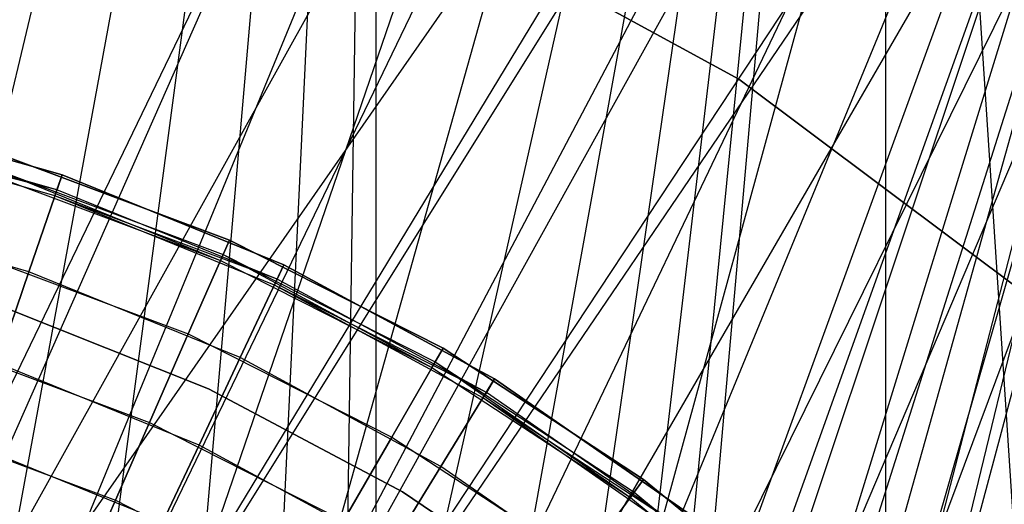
# Model space of a CAD drawing. Extents: x 0.1 to 12.1, y -6 to 6.
# Tile 79 of 181: x 6.228 to 6.471, y 0.425 to 0.545. Entities that reach past the tile are written whole.
import ezdxf

# ---------------------------------------------------------------- set-up
doc = ezdxf.new("R2010")
doc.units = 0
doc.header["$LTSCALE"] = 2.54
doc.layers.get('0').update_dxf_attribs({"linetype": 'CONTINUOUS'})

# ---------------------------------------------------------------- blocks, each defined once
blk = doc.blocks.new('DROPS_COLOR_C_STL')
at = {"color": 0}
for p, q in [((6.16837, 0.31145, 26.50722), (6.60097, 0.93168, 26.48376)), ((6.16837, 0.31145, 26.50722), (6.60097, 0.93168, 26.48376)), ((6.44337, 0.93168, 14.52045), (6.16881, 0.31128, 14.50918)), ((6.44337, 0.93168, 14.52045), (6.16881, 0.31128, 14.50918)), ((6.20344, 0.2952, 26.50648), (6.60097, 0.93168, 26.48376)), ((6.20344, 0.2952, 26.50648), (6.60097, 0.93168, 26.48376)), ((6.23638, 0.27439, 26.5056), (6.60097, 0.93168, 26.48376)), ((6.23638, 0.27439, 26.5056), (6.60097, 0.93168, 26.48376)), ((6.27208, 0.24392, 26.50445), (6.60097, 0.93168, 26.48376)), ((6.27208, 0.24392, 26.50445), (6.60097, 0.93168, 26.48376)), ((6.30275, 0.20802, 26.50328), (6.60097, 0.93168, 26.48376)), ((6.30275, 0.20802, 26.50328), (6.60097, 0.93168, 26.48376)), ((6.32731, 0.16797, 26.50224), (6.60097, 0.93168, 26.48376)), ((6.32731, 0.16797, 26.50224), (6.60097, 0.93168, 26.48376)), ((6.34537, 0.12439, 26.50141), (6.60097, 0.93168, 26.48376)), ((6.34537, 0.12439, 26.50141), (6.60097, 0.93168, 26.48376)), ((6.35635, 0.07863, 26.50087), (6.60097, 0.93168, 26.48376)), ((6.35635, 0.07863, 26.50087), (6.60097, 0.93168, 26.48376)), ((6.36005, 0.03169, 26.50069), (6.60097, 0.93168, 26.48376)), ((6.36005, 0.03169, 26.50069), (6.60097, 0.93168, 26.48376)), ((6.14585, 0.28888, 26.52167), (6.44165, 0.9, 26.53297)), ((6.14585, 0.28888, 26.52167), (6.44165, 0.9, 26.53297)), ((6.31607, 0.9, 35.53357), (6.16756, 0.28189, 35.527)), ((6.31607, 0.9, 35.53357), (6.16756, 0.28189, 35.527)), ((6.18458, 0.2751, 26.52232), (6.44165, 0.9, 26.53297)), ((6.18458, 0.2751, 26.52232), (6.44165, 0.9, 26.53297)), ((6.19955, 0.26809, 35.52795), (6.31607, 0.9, 35.53357)), ((6.19955, 0.26809, 35.52795), (6.31607, 0.9, 35.53357)), ((6.22078, 0.25633, 26.52315), (6.44165, 0.9, 26.53297)), ((6.22078, 0.25633, 26.52315), (6.44165, 0.9, 26.53297)), ((6.22964, 0.25072, 35.52907), (6.31607, 0.9, 35.53357)), ((6.22964, 0.25072, 35.52907), (6.31607, 0.9, 35.53357)), ((6.25426, 0.23269, 26.52412), (6.44165, 0.9, 26.53297)), ((6.25426, 0.23269, 26.52412), (6.44165, 0.9, 26.53297)), ((6.25774, 0.22981, 35.53033), (6.31607, 0.9, 35.53357)), ((6.25774, 0.22981, 35.53033), (6.31607, 0.9, 35.53357)), ((6.28316, 0.20583, 35.53164), (6.31607, 0.9, 35.53357)), ((6.28316, 0.20583, 35.53164), (6.31607, 0.9, 35.53357)), ((6.28416, 0.20477, 26.52514), (6.44165, 0.9, 26.53297)), ((6.28416, 0.20477, 26.52514), (6.44165, 0.9, 26.53297)), ((6.31607, 0.9, 35.53357), (6.30554, 0.17915, 35.53293)), ((6.31607, 0.9, 35.53357), (6.30554, 0.17915, 35.53293)), ((6.30991, 0.17313, 26.52613), (6.44165, 0.9, 26.53297)), ((6.30991, 0.17313, 26.52613), (6.44165, 0.9, 26.53297)), ((6.31607, 0.9, 35.53357), (6.31607, 0.16407, 35.53357)), ((6.51769, 0.9, 35.55139), (6.31607, 0.16407, 35.53357)), ((6.31607, 0.9, 35.53357), (6.31607, 0.16407, 35.53357)), ((6.51769, 0.9, 35.55139), (6.31607, 0.16407, 35.53357)), ((6.33127, 0.13802, 26.52704), (6.44165, 0.9, 26.53297)), ((6.33127, 0.13802, 26.52704), (6.44165, 0.9, 26.53297)), ((6.34754, 0.10059, 26.52779), (6.44165, 0.9, 26.53297)), ((6.34754, 0.10059, 26.52779), (6.44165, 0.9, 26.53297)), ((6.35863, 0.06104, 26.52832), (6.44165, 0.9, 26.53297)), ((6.35863, 0.06104, 26.52832), (6.44165, 0.9, 26.53297)), ((6.44165, 0.9, 26.53297), (6.36421, 0.02043, 26.5286)), ((6.44165, 0.9, 26.53297), (6.36421, 0.02043, 26.5286)), ((6.44165, 0.9, 26.53297), (6.44165, -0.9, 26.53297)), ((6.44165, 0.9, 26.53297), (6.44165, -0.9, 26.53297)), ((6.44165, 0.9, 26.53297), (6.55711, -0.85989, 26.54135)), ((6.44165, 0.9, 26.53297), (6.55711, -0.85989, 26.54135)), ((6.16881, 0.31128, 14.50918), (6.48947, 0.88767, 14.52358)), ((6.16881, 0.31128, 14.50918), (6.48947, 0.88767, 14.52358)), ((6.48947, 0.88767, 14.52358), (6.20371, 0.29505, 14.50992)), ((6.48947, 0.88767, 14.52358), (6.20371, 0.29505, 14.50992)), ((6.56624, 0.8516, 35.55722), (6.31607, 0.16407, 35.53357)), ((6.56624, 0.8516, 35.55722), (6.31607, 0.16407, 35.53357)), ((6.56624, 0.8516, 35.55722), (6.32924, 0.14188, 35.53442)), ((6.56624, 0.8516, 35.55722), (6.32924, 0.14188, 35.53442)), ((6.34037, 0.11882, 35.53518), (6.56624, 0.8516, 35.55722)), ((6.34037, 0.11882, 35.53518), (6.56624, 0.8516, 35.55722)), ((6.35226, 0.08618, 35.53601), (6.56624, 0.8516, 35.55722)), ((6.35226, 0.08618, 35.53601), (6.56624, 0.8516, 35.55722)), ((6.36035, 0.05209, 35.53661), (6.56624, 0.8516, 35.55722)), ((6.36035, 0.05209, 35.53661), (6.56624, 0.8516, 35.55722)), ((6.56624, 0.8516, 35.55722), (6.3644, 0.01744, 35.53691)), ((6.56624, 0.8516, 35.55722), (6.3644, 0.01744, 35.53691)), ((6.53959, 0.8487, 14.52739), (6.20371, 0.29505, 14.50992)), ((6.53959, 0.8487, 14.52739), (6.20371, 0.29505, 14.50992)), ((6.53959, 0.8487, 14.52739), (6.23638, 0.27439, 14.51079)), ((6.53959, 0.8487, 14.52739), (6.23638, 0.27439, 14.51079)), ((6.59351, 0.81481, 14.53196), (6.23638, 0.27439, 14.51079)), ((6.59351, 0.81481, 14.53196), (6.23638, 0.27439, 14.51079)), ((6.23638, 0.27439, 14.51079), (6.60092, 0.81072, 14.53262)), ((6.23638, 0.27439, 14.51079), (6.60092, 0.81072, 14.53262)), ((6.27219, 0.24381, 14.51195), (6.60092, 0.81072, 14.53262)), ((6.27219, 0.24381, 14.51195), (6.60092, 0.81072, 14.53262)), ((6.30275, 0.20802, 14.51311), (6.60092, 0.81072, 14.53262)), ((6.30275, 0.20802, 14.51311), (6.60092, 0.81072, 14.53262)), ((6.32732, 0.16795, 14.51415), (6.60092, 0.81072, 14.53262)), ((6.32732, 0.16795, 14.51415), (6.60092, 0.81072, 14.53262)), ((6.60092, 0.81072, 14.53262), (6.34537, 0.12439, 14.51498)), ((6.60092, 0.81072, 14.53262), (6.34537, 0.12439, 14.51498)), ((6.40551, 0.52999, 164.411), (6.32662, 0.57307, 164.411)), ((6.32662, 0.57307, 164.511), (6.40551, 0.52999, 164.511)), ((6.32662, 0.57307, 164.511), (6.40551, 0.52999, 164.511)), ((6.40551, 0.52999, 164.411), (6.32662, 0.57307, 164.411)), ((6.32662, 0.57307, 10.989), (6.40551, 0.52999, 10.989)), ((6.40551, 0.52999, 10.889), (6.32662, 0.57307, 10.889)), ((6.40551, 0.52999, 10.889), (6.32662, 0.57307, 10.889)), ((6.32662, 0.57307, 10.989), (6.40551, 0.52999, 10.989)), ((6.47747, 0.47612, 164.411), (6.40551, 0.52999, 164.411)), ((6.40551, 0.52999, 164.411), (6.40551, 0.52999, 164.511)), ((6.40551, 0.52999, 164.511), (6.47747, 0.47612, 164.511)), ((6.40551, 0.52999, 164.411), (6.40551, 0.52999, 164.511)), ((6.40551, 0.52999, 164.511), (6.47747, 0.47612, 164.511)), ((6.47747, 0.47612, 164.411), (6.40551, 0.52999, 164.411)), ((6.40551, 0.52999, 10.989), (6.40551, 0.52999, 10.889)), ((6.40551, 0.52999, 10.989), (6.47747, 0.47612, 10.989)), ((6.47747, 0.47612, 10.889), (6.40551, 0.52999, 10.889)), ((6.40551, 0.52999, 10.989), (6.40551, 0.52999, 10.889)), ((6.47747, 0.47612, 10.889), (6.40551, 0.52999, 10.889)), ((6.40551, 0.52999, 10.989), (6.47747, 0.47612, 10.989)), ((6.18201, 0.52254, 164.4), (6.23878, 0.50649, 164.4)), ((6.23878, 0.50649, 164.3), (6.18201, 0.52254, 164.3)), ((6.18201, 0.52254, 164.511), (6.23878, 0.50649, 164.511)), ((6.23878, 0.50649, 164.3), (6.18201, 0.52254, 164.3)), ((6.18201, 0.52254, 164.511), (6.23878, 0.50649, 164.511)), ((6.23878, 0.50649, 164.411), (6.18201, 0.52254, 164.411)), ((6.23878, 0.50649, 164.411), (6.18201, 0.52254, 164.411)), ((6.18201, 0.52254, 164.4), (6.23878, 0.50649, 164.4)), ((6.237, 0.50128, 164.40551), (6.18081, 0.51717, 164.40551)), ((6.23752, 0.50281, 164.40161), (6.18081, 0.51717, 164.40551)), ((6.23752, 0.50281, 164.40939), (6.18116, 0.51874, 164.40939)), ((6.23752, 0.50281, 164.40939), (6.18116, 0.51874, 164.40939)), ((6.23752, 0.50281, 164.40161), (6.18116, 0.51874, 164.40161)), ((6.23752, 0.50281, 164.40161), (6.18116, 0.51874, 164.40161)), ((6.28001, 0.4904, 11), (6.22476, 0.51108, 11)), ((6.22476, 0.51108, 11.1), (6.28001, 0.4904, 11.1)), ((6.28001, 0.4904, 10.889), (6.22476, 0.51108, 10.889)), ((6.22476, 0.51108, 11.1), (6.28001, 0.4904, 11.1)), ((6.28001, 0.4904, 10.889), (6.22476, 0.51108, 10.889)), ((6.22476, 0.51108, 10.989), (6.28001, 0.4904, 10.989)), ((6.22476, 0.51108, 10.989), (6.28001, 0.4904, 10.989)), ((6.28001, 0.4904, 11), (6.22476, 0.51108, 11)), ((6.2236, 0.50737, 10.99061), (6.27845, 0.48684, 10.99061)), ((6.2236, 0.50737, 10.99061), (6.27845, 0.48684, 10.99061)), ((6.2236, 0.50737, 10.99839), (6.2778, 0.48536, 10.9945)), ((6.2236, 0.50737, 10.99839), (6.27845, 0.48684, 10.99839)), ((6.2236, 0.50737, 10.99839), (6.27845, 0.48684, 10.99839)), ((6.22312, 0.50583, 10.9945), (6.2778, 0.48536, 10.9945)), ((6.23058, 0.48261, 164.30306), (6.23878, 0.50649, 164.3)), ((6.23058, 0.48261, 164.30306), (6.23878, 0.50649, 164.3)), ((6.23878, 0.50649, 164.511), (6.23058, 0.48261, 164.50793)), ((6.23878, 0.50649, 164.511), (6.23058, 0.48261, 164.50793)), ((6.23752, 0.50281, 164.40939), (6.23878, 0.50649, 164.411)), ((6.23752, 0.50281, 164.40939), (6.23878, 0.50649, 164.411)), ((6.23878, 0.50649, 164.4), (6.23752, 0.50281, 164.40161)), ((6.23878, 0.50649, 164.4), (6.23752, 0.50281, 164.40161)), ((6.23878, 0.50649, 164.4), (6.29344, 0.48428, 164.4)), ((6.29344, 0.48428, 164.3), (6.23878, 0.50649, 164.3)), ((6.23878, 0.50649, 164.511), (6.29344, 0.48428, 164.511)), ((6.29344, 0.48428, 164.3), (6.23878, 0.50649, 164.3)), ((6.23878, 0.50649, 164.511), (6.29344, 0.48428, 164.511)), ((6.29344, 0.48428, 164.411), (6.23878, 0.50649, 164.411)), ((6.29344, 0.48428, 164.411), (6.23878, 0.50649, 164.411)), ((6.23878, 0.50649, 164.4), (6.29344, 0.48428, 164.4)), ((6.237, 0.50128, 164.40551), (6.23752, 0.50281, 164.40939)), ((6.237, 0.50128, 164.40551), (6.23752, 0.50281, 164.40939)), ((6.23752, 0.50281, 164.40161), (6.237, 0.50128, 164.40551)), ((6.29179, 0.48077, 164.40939), (6.23752, 0.50281, 164.40939)), ((6.29179, 0.48077, 164.40939), (6.23752, 0.50281, 164.40939)), ((6.29179, 0.48077, 164.40161), (6.23752, 0.50281, 164.40161)), ((6.29179, 0.48077, 164.40161), (6.23752, 0.50281, 164.40161)), ((6.2911, 0.47931, 164.40551), (6.237, 0.50128, 164.40551)), ((6.29179, 0.48077, 164.40161), (6.237, 0.50128, 164.40551)), ((6.23058, 0.48261, 164.30306), (6.17649, 0.4979, 164.30306)), ((6.23058, 0.48261, 164.30306), (6.17649, 0.4979, 164.30306)), ((6.23058, 0.48261, 164.50793), (6.17649, 0.4979, 164.50793)), ((6.23058, 0.48261, 164.50793), (6.17649, 0.4979, 164.50793)), ((6.26987, 0.46728, 11.09694), (6.28001, 0.4904, 11.1)), ((6.26987, 0.46728, 11.09694), (6.28001, 0.4904, 11.1)), ((6.28001, 0.4904, 10.889), (6.26987, 0.46728, 10.89207)), ((6.28001, 0.4904, 10.889), (6.26987, 0.46728, 10.89207)), ((6.27845, 0.48684, 10.99061), (6.28001, 0.4904, 10.989)), ((6.27845, 0.48684, 10.99061), (6.28001, 0.4904, 10.989)), ((6.28001, 0.4904, 11), (6.27845, 0.48684, 10.99839)), ((6.28001, 0.4904, 11), (6.27845, 0.48684, 10.99839)), ((6.33266, 0.46376, 11), (6.28001, 0.4904, 11)), ((6.28001, 0.4904, 11.1), (6.33266, 0.46376, 11.1)), ((6.33266, 0.46376, 10.889), (6.28001, 0.4904, 10.889)), ((6.28001, 0.4904, 11.1), (6.33266, 0.46376, 11.1)), ((6.33266, 0.46376, 10.889), (6.28001, 0.4904, 10.889)), ((6.28001, 0.4904, 10.989), (6.33266, 0.46376, 10.989)), ((6.28001, 0.4904, 10.989), (6.33266, 0.46376, 10.989)), ((6.33266, 0.46376, 11), (6.28001, 0.4904, 11)), ((6.21722, 0.48699, 11.09694), (6.26987, 0.46728, 11.09694)), ((6.21722, 0.48699, 11.09694), (6.26987, 0.46728, 11.09694)), ((6.21722, 0.48699, 10.89207), (6.26987, 0.46728, 10.89207)), ((6.21722, 0.48699, 10.89207), (6.26987, 0.46728, 10.89207)), ((6.2778, 0.48536, 10.9945), (6.27845, 0.48684, 10.99061)), ((6.2778, 0.48536, 10.9945), (6.27845, 0.48684, 10.99061)), ((6.27845, 0.48684, 10.99839), (6.2778, 0.48536, 10.9945)), ((6.2778, 0.48536, 10.9945), (6.32991, 0.45899, 10.9945)), ((6.27845, 0.48684, 10.99061), (6.33071, 0.46039, 10.99061)), ((6.27845, 0.48684, 10.99061), (6.33071, 0.46039, 10.99061)), ((6.27845, 0.48684, 10.99839), (6.32991, 0.45899, 10.9945)), ((6.27845, 0.48684, 10.99839), (6.33071, 0.46039, 10.99839)), ((6.27845, 0.48684, 10.99839), (6.33071, 0.46039, 10.99839)), ((6.28267, 0.46145, 164.30306), (6.29344, 0.48428, 164.3)), ((6.28267, 0.46145, 164.30306), (6.29344, 0.48428, 164.3)), ((6.29344, 0.48428, 164.511), (6.28267, 0.46145, 164.50793)), ((6.29344, 0.48428, 164.511), (6.28267, 0.46145, 164.50793)), ((6.29179, 0.48077, 164.40939), (6.29344, 0.48428, 164.411)), ((6.29179, 0.48077, 164.40939), (6.29344, 0.48428, 164.411)), ((6.29344, 0.48428, 164.4), (6.29179, 0.48077, 164.40161)), ((6.29344, 0.48428, 164.4), (6.29179, 0.48077, 164.40161)), ((6.29344, 0.48428, 164.4), (6.34533, 0.4562, 164.4)), ((6.34533, 0.4562, 164.3), (6.29344, 0.48428, 164.3)), ((6.29344, 0.48428, 164.511), (6.34533, 0.4562, 164.511)), ((6.34533, 0.4562, 164.3), (6.29344, 0.48428, 164.3)), ((6.29344, 0.48428, 164.511), (6.34533, 0.4562, 164.511)), ((6.34533, 0.4562, 164.411), (6.29344, 0.48428, 164.411)), ((6.34533, 0.4562, 164.411), (6.29344, 0.48428, 164.411)), ((6.29344, 0.48428, 164.4), (6.34533, 0.4562, 164.4)), ((6.22286, 0.46011, 164.31208), (6.23058, 0.48261, 164.30306)), ((6.22286, 0.46011, 164.31208), (6.23058, 0.48261, 164.30306)), ((6.23058, 0.48261, 164.50793), (6.22286, 0.46011, 164.49891)), ((6.23058, 0.48261, 164.50793), (6.22286, 0.46011, 164.49891)), ((6.28267, 0.46145, 164.30306), (6.23058, 0.48261, 164.30306)), ((6.28267, 0.46145, 164.30306), (6.23058, 0.48261, 164.30306)), ((6.28267, 0.46145, 164.50793), (6.23058, 0.48261, 164.50793)), ((6.28267, 0.46145, 164.50793), (6.23058, 0.48261, 164.50793)), ((6.2911, 0.47931, 164.40551), (6.29179, 0.48077, 164.40939)), ((6.2911, 0.47931, 164.40551), (6.29179, 0.48077, 164.40939)), ((6.29179, 0.48077, 164.40161), (6.2911, 0.47931, 164.40551)), ((6.3433, 0.45289, 164.40939), (6.29179, 0.48077, 164.40939)), ((6.3433, 0.45289, 164.40939), (6.29179, 0.48077, 164.40939)), ((6.3433, 0.45289, 164.40161), (6.29179, 0.48077, 164.40161)), ((6.3433, 0.45289, 164.40161), (6.29179, 0.48077, 164.40161)), ((6.34245, 0.45152, 164.40551), (6.2911, 0.47931, 164.40551)), ((6.3433, 0.45289, 164.40161), (6.2911, 0.47931, 164.40551)), ((6.27485, 0.45379, 35.52113), (6.22456, 0.47383, 35.52113)), ((6.22456, 0.47383, 32.52113), (6.27485, 0.45379, 32.52113)), ((6.27485, 0.45379, 35.52113), (6.22456, 0.47383, 35.52113)), ((6.22456, 0.47383, 32.52113), (6.27485, 0.45379, 32.52113)), ((6.27485, 0.45379, 15.10455), (6.22456, 0.47383, 15.10455)), ((6.22456, 0.47383, 12.10455), (6.27485, 0.45379, 12.10455)), ((6.27485, 0.45379, 15.10455), (6.22456, 0.47383, 15.10455)), ((6.22456, 0.47383, 12.10455), (6.27485, 0.45379, 12.10455)), ((6.26032, 0.4455, 11.08792), (6.26987, 0.46728, 11.09694)), ((6.26032, 0.4455, 11.08792), (6.26987, 0.46728, 11.09694)), ((6.26987, 0.46728, 10.89207), (6.26032, 0.4455, 10.90108)), ((6.26987, 0.46728, 10.89207), (6.26032, 0.4455, 10.90108)), ((6.26987, 0.46728, 11.09694), (6.32003, 0.44189, 11.09694)), ((6.26987, 0.46728, 11.09694), (6.32003, 0.44189, 11.09694)), ((6.26987, 0.46728, 10.89207), (6.32003, 0.44189, 10.89207)), ((6.26987, 0.46728, 10.89207), (6.32003, 0.44189, 10.89207)), ((6.21012, 0.46429, 11.08792), (6.26032, 0.4455, 11.08792)), ((6.21012, 0.46429, 11.08792), (6.26032, 0.4455, 11.08792)), ((6.21012, 0.46429, 10.90108), (6.26032, 0.4455, 10.90108)), ((6.21012, 0.46429, 10.90108), (6.26032, 0.4455, 10.90108)), ((6.32003, 0.44189, 11.09694), (6.33266, 0.46376, 11.1)), ((6.32003, 0.44189, 11.09694), (6.33266, 0.46376, 11.1)), ((6.33266, 0.46376, 10.889), (6.32003, 0.44189, 10.89207)), ((6.33266, 0.46376, 10.889), (6.32003, 0.44189, 10.89207)), ((6.33071, 0.46039, 10.99061), (6.33266, 0.46376, 10.989)), ((6.33071, 0.46039, 10.99061), (6.33266, 0.46376, 10.989)), ((6.33266, 0.46376, 11), (6.33071, 0.46039, 10.99839)), ((6.33266, 0.46376, 11), (6.33071, 0.46039, 10.99839)), ((6.38205, 0.43149, 11), (6.33266, 0.46376, 11)), ((6.33266, 0.46376, 11.1), (6.38205, 0.43149, 11.1)), ((6.38205, 0.43149, 10.889), (6.33266, 0.46376, 10.889)), ((6.33266, 0.46376, 11.1), (6.38205, 0.43149, 11.1)), ((6.38205, 0.43149, 10.889), (6.33266, 0.46376, 10.889)), ((6.33266, 0.46376, 10.989), (6.38205, 0.43149, 10.989)), ((6.33266, 0.46376, 10.989), (6.38205, 0.43149, 10.989)), ((6.38205, 0.43149, 11), (6.33266, 0.46376, 11)), ((6.27252, 0.43994, 164.31208), (6.28267, 0.46145, 164.30306)), ((6.27252, 0.43994, 164.31208), (6.28267, 0.46145, 164.30306)), ((6.28267, 0.46145, 164.50793), (6.27252, 0.43994, 164.49891)), ((6.28267, 0.46145, 164.50793), (6.27252, 0.43994, 164.49891)), ((6.33211, 0.43469, 164.30306), (6.28267, 0.46145, 164.30306)), ((6.33211, 0.43469, 164.30306), (6.28267, 0.46145, 164.30306)), ((6.33211, 0.43469, 164.50793), (6.28267, 0.46145, 164.50793)), ((6.33211, 0.43469, 164.50793), (6.28267, 0.46145, 164.50793)), ((6.27252, 0.43994, 164.31208), (6.22286, 0.46011, 164.31208)), ((6.27252, 0.43994, 164.31208), (6.22286, 0.46011, 164.31208)), ((6.27252, 0.43994, 164.49891), (6.22286, 0.46011, 164.49891)), ((6.27252, 0.43994, 164.49891), (6.22286, 0.46011, 164.49891)), ((6.32991, 0.45899, 10.9945), (6.33071, 0.46039, 10.99061)), ((6.32991, 0.45899, 10.9945), (6.33071, 0.46039, 10.99061)), ((6.33071, 0.46039, 10.99839), (6.32991, 0.45899, 10.9945)), ((6.32991, 0.45899, 10.9945), (6.37879, 0.42706, 10.9945)), ((6.33071, 0.46039, 10.99061), (6.37974, 0.42835, 10.99061)), ((6.33071, 0.46039, 10.99061), (6.37974, 0.42835, 10.99061)), ((6.33071, 0.46039, 10.99839), (6.37879, 0.42706, 10.9945)), ((6.33071, 0.46039, 10.99839), (6.37974, 0.42835, 10.99839)), ((6.33071, 0.46039, 10.99839), (6.37974, 0.42835, 10.99839)), ((6.33211, 0.43469, 164.30306), (6.34533, 0.4562, 164.3)), ((6.33211, 0.43469, 164.30306), (6.34533, 0.4562, 164.3)), ((6.34533, 0.4562, 164.511), (6.33211, 0.43469, 164.50793)), ((6.34533, 0.4562, 164.511), (6.33211, 0.43469, 164.50793)), ((6.3433, 0.45289, 164.40939), (6.34533, 0.4562, 164.411)), ((6.3433, 0.45289, 164.40939), (6.34533, 0.4562, 164.411)), ((6.34533, 0.4562, 164.4), (6.3433, 0.45289, 164.40161)), ((6.34533, 0.4562, 164.4), (6.3433, 0.45289, 164.40161)), ((6.34533, 0.4562, 164.4), (6.39382, 0.42258, 164.4)), ((6.39382, 0.42258, 164.3), (6.34533, 0.4562, 164.3)), ((6.34533, 0.4562, 164.511), (6.39382, 0.42258, 164.511)), ((6.39382, 0.42258, 164.3), (6.34533, 0.4562, 164.3)), ((6.34533, 0.4562, 164.511), (6.39382, 0.42258, 164.511)), ((6.39382, 0.42258, 164.411), (6.34533, 0.4562, 164.411)), ((6.39382, 0.42258, 164.411), (6.34533, 0.4562, 164.411)), ((6.34533, 0.4562, 164.4), (6.39382, 0.42258, 164.4)), ((6.32268, 0.42843, 35.52113), (6.27485, 0.45379, 35.52113)), ((6.27485, 0.45379, 32.52113), (6.32268, 0.42843, 32.52113)), ((6.27485, 0.45379, 35.52113), (6.27485, 0.45379, 32.52113)), ((6.32268, 0.42843, 35.52113), (6.27485, 0.45379, 35.52113)), ((6.27485, 0.45379, 32.52113), (6.32268, 0.42843, 32.52113)), ((6.27485, 0.45379, 35.52113), (6.27485, 0.45379, 32.52113)), ((6.32268, 0.42843, 15.10455), (6.27485, 0.45379, 15.10455)), ((6.27485, 0.45379, 12.10455), (6.32268, 0.42843, 12.10455)), ((6.27485, 0.45379, 15.10455), (6.27485, 0.45379, 12.10455)), ((6.32268, 0.42843, 15.10455), (6.27485, 0.45379, 15.10455)), ((6.27485, 0.45379, 12.10455), (6.32268, 0.42843, 12.10455)), ((6.27485, 0.45379, 15.10455), (6.27485, 0.45379, 12.10455)), ((6.34245, 0.45152, 164.40551), (6.3433, 0.45289, 164.40939)), ((6.34245, 0.45152, 164.40551), (6.3433, 0.45289, 164.40939)), ((6.3433, 0.45289, 164.40161), (6.34245, 0.45152, 164.40551)), ((6.39044, 0.41824, 164.40551), (6.34245, 0.45152, 164.40551)), ((6.39143, 0.41952, 164.40161), (6.34245, 0.45152, 164.40551)), ((6.39143, 0.41952, 164.40939), (6.3433, 0.45289, 164.40939)), ((6.39143, 0.41952, 164.40939), (6.3433, 0.45289, 164.40939)), ((6.39143, 0.41952, 164.40161), (6.3433, 0.45289, 164.40161)), ((6.39143, 0.41952, 164.40161), (6.3433, 0.45289, 164.40161)), ((6.20388, 0.44431, 11.07347), (6.25191, 0.42633, 11.07347)), ((6.20388, 0.44431, 11.07347), (6.25191, 0.42633, 11.07347)), ((6.20388, 0.44431, 10.91553), (6.25191, 0.42633, 10.91553)), ((6.20388, 0.44431, 10.91553), (6.25191, 0.42633, 10.91553)), ((6.25191, 0.42633, 11.07347), (6.26032, 0.4455, 11.08792)), ((6.25191, 0.42633, 11.07347), (6.26032, 0.4455, 11.08792)), ((6.26032, 0.4455, 10.90108), (6.25191, 0.42633, 10.91553)), ((6.26032, 0.4455, 10.90108), (6.25191, 0.42633, 10.91553)), ((6.26032, 0.4455, 11.08792), (6.30814, 0.4213, 11.08792)), ((6.26032, 0.4455, 11.08792), (6.30814, 0.4213, 11.08792)), ((6.26032, 0.4455, 10.90108), (6.30814, 0.4213, 10.90108)), ((6.26032, 0.4455, 10.90108), (6.30814, 0.4213, 10.90108)), ((6.30814, 0.4213, 11.08792), (6.32003, 0.44189, 11.09694)), ((6.30814, 0.4213, 11.08792), (6.32003, 0.44189, 11.09694)), ((6.32003, 0.44189, 10.89207), (6.30814, 0.4213, 10.90108)), ((6.32003, 0.44189, 10.89207), (6.30814, 0.4213, 10.90108)), ((6.32003, 0.44189, 11.09694), (6.3671, 0.41114, 11.09694)), ((6.32003, 0.44189, 11.09694), (6.3671, 0.41114, 11.09694)), ((6.32003, 0.44189, 10.89207), (6.3671, 0.41114, 10.89207)), ((6.32003, 0.44189, 10.89207), (6.3671, 0.41114, 10.89207)), ((6.26359, 0.42101, 164.32654), (6.21607, 0.44032, 164.32654)), ((6.26359, 0.42101, 164.32654), (6.21607, 0.44032, 164.32654)), ((6.26359, 0.42101, 164.48447), (6.21607, 0.44032, 164.48447)), ((6.26359, 0.42101, 164.48447), (6.21607, 0.44032, 164.48447)), ((6.26359, 0.42101, 164.32654), (6.27252, 0.43994, 164.31208)), ((6.26359, 0.42101, 164.32654), (6.27252, 0.43994, 164.31208)), ((6.27252, 0.43994, 164.49891), (6.26359, 0.42101, 164.48447)), ((6.27252, 0.43994, 164.49891), (6.26359, 0.42101, 164.48447)), ((6.31966, 0.41443, 164.31208), (6.27252, 0.43994, 164.31208)), ((6.31966, 0.41443, 164.31208), (6.27252, 0.43994, 164.31208)), ((6.31966, 0.41443, 164.49891), (6.27252, 0.43994, 164.49891)), ((6.31966, 0.41443, 164.49891), (6.27252, 0.43994, 164.49891)), ((6.31966, 0.41443, 164.31208), (6.33211, 0.43469, 164.30306)), ((6.31966, 0.41443, 164.31208), (6.33211, 0.43469, 164.30306)), ((6.33211, 0.43469, 164.50793), (6.31966, 0.41443, 164.49891)), ((6.33211, 0.43469, 164.50793), (6.31966, 0.41443, 164.49891)), ((6.37831, 0.40266, 164.30306), (6.33211, 0.43469, 164.30306)), ((6.37831, 0.40266, 164.30306), (6.33211, 0.43469, 164.30306)), ((6.37831, 0.40266, 164.50793), (6.33211, 0.43469, 164.50793)), ((6.37831, 0.40266, 164.50793), (6.33211, 0.43469, 164.50793)), ((6.3671, 0.41114, 11.09694), (6.38205, 0.43149, 11.1)), ((6.3671, 0.41114, 11.09694), (6.38205, 0.43149, 11.1)), ((6.38205, 0.43149, 10.889), (6.3671, 0.41114, 10.89207)), ((6.38205, 0.43149, 10.889), (6.3671, 0.41114, 10.89207)), ((6.37974, 0.42835, 10.99061), (6.38205, 0.43149, 10.989)), ((6.37974, 0.42835, 10.99061), (6.38205, 0.43149, 10.989)), ((6.38205, 0.43149, 11), (6.37974, 0.42835, 10.99839)), ((6.38205, 0.43149, 11), (6.37974, 0.42835, 10.99839)), ((6.42759, 0.39398, 11), (6.38205, 0.43149, 11)), ((6.38205, 0.43149, 11.1), (6.42759, 0.39398, 11.1)), ((6.42759, 0.39398, 10.889), (6.38205, 0.43149, 10.889)), ((6.38205, 0.43149, 11.1), (6.42759, 0.39398, 11.1)), ((6.42759, 0.39398, 10.889), (6.38205, 0.43149, 10.889)), ((6.38205, 0.43149, 10.989), (6.42759, 0.39398, 10.989)), ((6.38205, 0.43149, 10.989), (6.42759, 0.39398, 10.989)), ((6.42759, 0.39398, 11), (6.38205, 0.43149, 11)), ((6.36749, 0.39805, 35.52113), (6.32268, 0.42843, 35.52113)), ((6.32268, 0.42843, 32.52113), (6.36749, 0.39805, 32.52113)), ((6.32268, 0.42843, 35.52113), (6.32268, 0.42843, 32.52113)), ((6.36749, 0.39805, 35.52113), (6.32268, 0.42843, 35.52113)), ((6.32268, 0.42843, 32.52113), (6.36749, 0.39805, 32.52113)), ((6.32268, 0.42843, 35.52113), (6.32268, 0.42843, 32.52113)), ((6.36749, 0.39805, 15.10455), (6.32268, 0.42843, 15.10455)), ((6.32268, 0.42843, 12.10455), (6.36749, 0.39805, 12.10455)), ((6.32268, 0.42843, 15.10455), (6.32268, 0.42843, 12.10455)), ((6.36749, 0.39805, 15.10455), (6.32268, 0.42843, 15.10455)), ((6.32268, 0.42843, 12.10455), (6.36749, 0.39805, 12.10455)), ((6.32268, 0.42843, 15.10455), (6.32268, 0.42843, 12.10455)), ((6.37879, 0.42706, 10.9945), (6.37974, 0.42835, 10.99061)), ((6.37879, 0.42706, 10.9945), (6.37974, 0.42835, 10.99061)), ((6.37974, 0.42835, 10.99839), (6.37879, 0.42706, 10.9945)), ((6.37879, 0.42706, 10.9945), (6.42387, 0.38993, 10.9945)), ((6.37974, 0.42835, 10.99061), (6.42496, 0.39112, 10.99061)), ((6.37974, 0.42835, 10.99061), (6.42496, 0.39112, 10.99061)), ((6.37974, 0.42835, 10.99839), (6.42387, 0.38993, 10.9945)), ((6.37974, 0.42835, 10.99839), (6.42496, 0.39112, 10.99839)), ((6.37974, 0.42835, 10.99839), (6.42496, 0.39112, 10.99839)), ((6.24514, 0.41088, 11.05443), (6.25191, 0.42633, 11.07347)), ((6.24514, 0.41088, 11.05443), (6.25191, 0.42633, 11.07347)), ((6.25191, 0.42633, 10.91553), (6.24514, 0.41088, 10.93457)), ((6.25191, 0.42633, 10.91553), (6.24514, 0.41088, 10.93457)), ((6.25191, 0.42633, 11.07347), (6.29768, 0.40317, 11.07347)), ((6.25191, 0.42633, 11.07347), (6.29768, 0.40317, 11.07347)), ((6.25191, 0.42633, 10.91553), (6.29768, 0.40317, 10.91553)), ((6.25191, 0.42633, 10.91553), (6.29768, 0.40317, 10.91553))]:
    blk.add_line(p, q, dxfattribs=at)

msp = doc.modelspace()

# ---------------------------------------------------------------- block references
at = {"color": 0}
msp.add_blockref('DROPS_COLOR_C_STL', (0, 0), dxfattribs=at)

doc.saveas('drawing.dxf')
